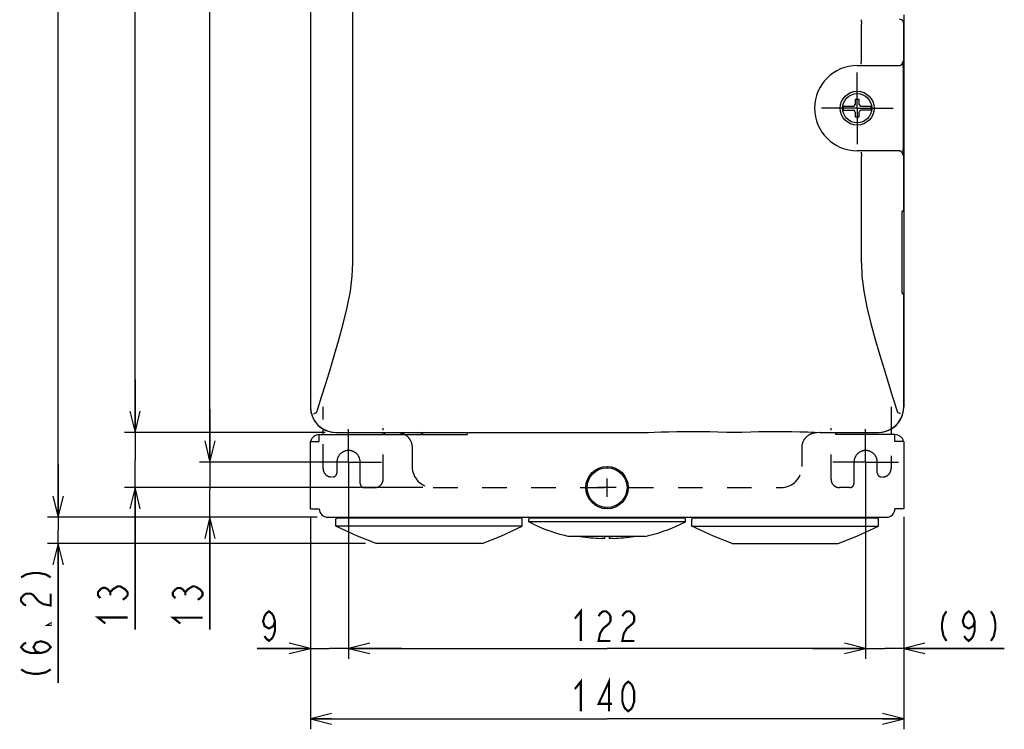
# Model space of a CAD drawing. Extents: x 30 to 410, y 33 to 287.
# Tile 5 of 22: x 32 to 125, y 122 to 189. Entities that reach past the tile are written whole.
import ezdxf

# ---------------------------------------------------------------- set-up
doc = ezdxf.new("R2010")
doc.units = 0
doc.header["$LTSCALE"] = 23.1
doc.linetypes.add('CENTER', pattern=[0.6, 0.375, -0.075, 0.075, -0.075])
doc.linetypes.add('HIDDEN', pattern=[0.2, 0.1, -0.1])
doc.layers.get('0').update_dxf_attribs({"linetype": 'CONTINUOUS'})
for name, color, linetype in [('ALL_CURVE', 7, 'CONTINUOUS'), ('ALL_DIM', 7, 'CONTINUOUS'), ('DEFAULT_1', 7, 'CENTER'), ('DEFAULT_2', 8, 'HIDDEN')]:
    doc.layers.add(name, color=color, linetype=linetype)
doc.dimstyles.get("Standard").update_dxf_attribs({"dimtxt": 2.5, "dimasz": 2.5, "dimexe": 1.25, "dimexo": 0.625, "dimtad": 1, "dimcen": 2.5, "dimazin": 3, "dimtfac": 1, "dimtmove": 0, "dimatfit": 3})

# ---------------------------------------------------------------- blocks, each defined once
blk = doc.blocks.new('_OPEN')
at = {"color": 0, "linetype": 'BYBLOCK'}
for p, q in [((0, 0), (-1, 0.25)), ((-1, -0.25), (0, 0)), ((-1, 0), (0, 0))]:
    blk.add_line(p, q, dxfattribs=at)
blk = doc.blocks.new('*D0')
at = {"layer": 'ALL_DIM', "color": 2, "linetype": 'CONTINUOUS'}
for p, q in [((62.814, 145.173), (62.814, 128.398)), ((111.614, 145.173), (111.614, 128.398)), ((62.814, 129.398), (87.214, 129.398)), ((111.614, 129.398), (87.214, 129.398))]:
    blk.add_line(p, q, dxfattribs=at)
at = {"layer": 'ALL_DIM', "color": 2, "linetype": 'CONTINUOUS', "xscale": 2, "yscale": 2, "zscale": 2, "rotation": 180}
blk.add_blockref('_OPEN', (62.814, 129.398), dxfattribs=at)
at = {"layer": 'ALL_DIM', "color": 2, "linetype": 'CONTINUOUS', "xscale": 2, "yscale": 2, "zscale": 2}
blk.add_blockref('_OPEN', (111.614, 129.398), dxfattribs=at)
blk = doc.blocks.new('*D1')
at = {"layer": 'ALL_DIM', "color": 2, "linetype": 'CONTINUOUS'}
for p, q in [((115.214, 141.794), (115.214, 121.758)), ((59.214, 141.213), (59.214, 121.758)), ((59.214, 122.758), (87.214, 122.758)), ((115.214, 122.758), (87.214, 122.758))]:
    blk.add_line(p, q, dxfattribs=at)
at = {"layer": 'ALL_DIM', "color": 2, "linetype": 'CONTINUOUS', "xscale": 2, "yscale": 2, "zscale": 2, "rotation": 180}
blk.add_blockref('_OPEN', (59.214, 122.758), dxfattribs=at)
at = {"layer": 'ALL_DIM', "color": 2, "linetype": 'CONTINUOUS', "xscale": 2, "yscale": 2, "zscale": 2}
blk.add_blockref('_OPEN', (115.214, 122.758), dxfattribs=at)
blk = doc.blocks.new('*D2')
at = {"layer": 'ALL_DIM', "color": 2, "linetype": 'CONTINUOUS'}
for p, q in [((58.714, 246.164), (48.74, 246.164)), ((49.74, 246.164), (49.74, 196.564)), ((49.74, 146.964), (49.74, 196.564)), ((59.803, 146.964), (48.74, 146.964))]:
    blk.add_line(p, q, dxfattribs=at)
at = {"layer": 'ALL_DIM', "color": 2, "linetype": 'CONTINUOUS', "xscale": 2, "yscale": 2, "zscale": 2}
for p, rotation in [((49.74, 246.164), 90), ((49.74, 146.964), 270)]:
    blk.add_blockref('_OPEN', p, dxfattribs=dict(at, rotation=rotation))
blk = doc.blocks.new('*D3')
at = {"layer": 'ALL_DIM', "color": 2, "linetype": 'CONTINUOUS'}
for p, q in [((60.614, 243.364), (41.667, 243.364)), ((42.667, 243.364), (42.667, 196.564)), ((42.667, 149.764), (42.667, 196.564)), ((60.431, 149.764), (41.667, 149.764))]:
    blk.add_line(p, q, dxfattribs=at)
at = {"layer": 'ALL_DIM', "color": 2, "linetype": 'CONTINUOUS', "xscale": 2, "yscale": 2, "zscale": 2}
for p, rotation in [((42.667, 243.364), 90), ((42.667, 149.764), 270)]:
    blk.add_blockref('_OPEN', p, dxfattribs=dict(at, rotation=rotation))
blk = doc.blocks.new('*D4')
at = {"layer": 'ALL_DIM', "color": 2, "linetype": 'CONTINUOUS'}
for p, q in [((62.814, 145.173), (62.814, 128.398)), ((59.214, 141.711), (59.214, 128.398)), ((59.214, 129.398), (54.189, 129.398)), ((54.189, 129.398), (61.014, 129.398)), ((67.814, 129.398), (61.014, 129.398)), ((62.814, 129.398), (67.814, 129.398))]:
    blk.add_line(p, q, dxfattribs=at)
at = {"layer": 'ALL_DIM', "color": 2, "linetype": 'CONTINUOUS', "xscale": 2, "yscale": 2, "zscale": 2}
blk.add_blockref('_OPEN', (59.214, 129.398), dxfattribs=at)
at = {"layer": 'ALL_DIM', "color": 2, "linetype": 'CONTINUOUS', "xscale": 2, "yscale": 2, "zscale": 2, "rotation": 180}
blk.add_blockref('_OPEN', (62.814, 129.398), dxfattribs=at)
blk = doc.blocks.new('*D5')
at = {"layer": 'ALL_DIM', "color": 2, "linetype": 'CONTINUOUS'}
for p, q in [((111.614, 145.173), (111.614, 128.398)), ((115.214, 141.711), (115.214, 128.398)), ((111.614, 129.398), (106.614, 129.398)), ((106.614, 129.398), (113.414, 129.398)), ((124.698, 129.398), (113.414, 129.398)), ((115.214, 129.398), (124.698, 129.398))]:
    blk.add_line(p, q, dxfattribs=at)
at = {"layer": 'ALL_DIM', "color": 2, "linetype": 'CONTINUOUS', "xscale": 2, "yscale": 2, "zscale": 2}
blk.add_blockref('_OPEN', (111.614, 129.398), dxfattribs=at)
at = {"layer": 'ALL_DIM', "color": 2, "linetype": 'CONTINUOUS', "xscale": 2, "yscale": 2, "zscale": 2, "rotation": 180}
blk.add_blockref('_OPEN', (115.214, 129.398), dxfattribs=at)
blk = doc.blocks.new('*D6')
at = {"layer": 'ALL_DIM', "color": 2, "linetype": 'CONTINUOUS'}
for p, q in [((42.667, 149.764), (42.667, 154.764)), ((42.667, 154.764), (42.667, 147.164)), ((60.614, 149.764), (41.667, 149.764)), ((42.667, 131.188), (42.667, 147.164)), ((69.814, 144.564), (41.667, 144.564)), ((42.667, 144.564), (42.667, 131.188))]:
    blk.add_line(p, q, dxfattribs=at)
at = {"layer": 'ALL_DIM', "color": 2, "linetype": 'CONTINUOUS', "xscale": 2, "yscale": 2, "zscale": 2}
for p, rotation in [((42.667, 149.764), 270), ((42.667, 144.564), 90)]:
    blk.add_blockref('_OPEN', p, dxfattribs=dict(at, rotation=rotation))
blk = doc.blocks.new('*D21')
at = {"layer": 'ALL_DIM', "color": 2, "linetype": 'CONTINUOUS'}
for p, q in [((60.614, 243.364), (34.414, 243.364)), ((35.414, 243.364), (35.414, 192.564)), ((35.414, 141.764), (35.414, 192.564)), ((59.854, 141.764), (34.414, 141.764))]:
    blk.add_line(p, q, dxfattribs=at)
at = {"layer": 'ALL_DIM', "color": 2, "linetype": 'CONTINUOUS', "xscale": 2, "yscale": 2, "zscale": 2}
for p, rotation in [((35.414, 243.364), 90), ((35.414, 141.764), 270)]:
    blk.add_blockref('_OPEN', p, dxfattribs=dict(at, rotation=rotation))
blk = doc.blocks.new('*D22')
at = {"layer": 'ALL_DIM', "color": 2, "linetype": 'CONTINUOUS'}
for p, q in [((49.74, 146.964), (49.74, 151.964)), ((49.74, 151.964), (49.74, 144.364)), ((58.714, 146.964), (48.74, 146.964)), ((49.74, 131.179), (49.74, 144.364)), ((59.854, 141.764), (48.74, 141.764)), ((49.74, 141.764), (49.74, 131.179))]:
    blk.add_line(p, q, dxfattribs=at)
at = {"layer": 'ALL_DIM', "color": 2, "linetype": 'CONTINUOUS', "xscale": 2, "yscale": 2, "zscale": 2}
for p, rotation in [((49.74, 146.964), 270), ((49.74, 141.764), 90)]:
    blk.add_blockref('_OPEN', p, dxfattribs=dict(at, rotation=rotation))
blk = doc.blocks.new('*D40')
at = {"color": 2, "linetype": 'CONTINUOUS'}
for p, q in [((35.414, 141.764), (35.414, 146.764)), ((35.414, 146.764), (35.414, 140.52)), ((59.854, 141.764), (34.414, 141.764)), ((35.414, 126.151), (35.414, 140.52)), ((64.414, 139.275), (34.414, 139.275)), ((35.414, 139.275), (35.414, 126.151))]:
    blk.add_line(p, q, dxfattribs=at)
at = {"color": 2, "linetype": 'CONTINUOUS', "xscale": 2, "yscale": 2, "zscale": 2}
for p, rotation in [((35.414, 141.764), 270), ((35.414, 139.275), 90)]:
    blk.add_blockref('_OPEN', p, dxfattribs=dict(at, rotation=rotation))

msp = doc.modelspace()

# ---------------------------------------------------------------- linework, layer by layer
at = {"color": 7, "linetype": 'CONTINUOUS'}
for p, q in [((63.214, 165.764), (63.214, 242.743)), ((59.214, 240.964), (59.214, 152.164)), ((59.224, 240.956), (59.224, 152.171)), ((115.214, 189.164), (115.214, 152.164)), ((111.214, 184.921), (111.214, 188.29)), ((115.203, 170.775), (115.203, 188.36)), ((110.814, 184.383), (114.732, 184.383)), ((115.171, 176.743), (115.171, 183.984)), ((111.014, 181.184), (110.614, 181.184)), ((110.614, 181.184), (110.614, 180.724)), ((111.014, 180.724), (111.014, 181.184)), ((109.517, 180.564), (110.454, 180.564)), ((111.174, 180.564), (112.11, 180.564)), ((109.517, 180.164), (110.454, 180.164)), ((110.614, 180.004), (110.614, 179.544)), ((110.614, 179.544), (111.014, 179.544)), ((111.014, 179.544), (111.014, 180.004)), ((112.11, 180.164), (111.174, 180.164)), ((114.732, 176.344), (110.814, 176.344)), ((111.214, 165.764), (111.214, 175.806)), ((115.067, 163.269), (115.066, 163.354)), ((115.075, 162.938), (115.126, 162.91)), ((115.203, 152.171), (115.203, 162.752)), ((60.415, 149.564), (60.415, 150.092)), ((61.614, 149.764), (74.014, 149.764)), ((61.621, 149.774), (91.076, 149.774)), ((63.214, 149.764), (63.214, 149.774)), ((66.084, 149.564), (66.084, 149.764)), ((66.214, 149.764), (66.214, 149.564)), ((69.814, 149.564), (69.614, 149.764)), ((91.095, 149.775), (91.076, 149.774)), ((99.923, 149.808), (100.779, 149.831)), ((107.351, 149.774), (107.332, 149.775)), ((107.351, 149.774), (112.807, 149.774)), ((108.814, 149.764), (112.814, 149.764)), ((111.214, 149.764), (111.214, 149.774)), ((114.014, 150.093), (114.014, 149.564)), ((61.614, 140.924), (61.614, 141.592)), ((61.734, 141.712), (79.094, 141.712)), ((63.494, 141.712), (63.494, 141.764)), ((77.334, 141.712), (77.334, 141.764)), ((79.214, 140.924), (79.214, 141.592)), ((79.814, 141.319), (79.814, 141.592)), ((80.283, 141.1), (79.814, 141.319)), ((94.614, 141.319), (79.814, 141.319)), ((79.934, 141.712), (94.494, 141.712)), ((81.694, 141.712), (81.694, 141.764)), ((92.734, 141.712), (92.734, 141.764)), ((94.145, 141.1), (94.614, 141.319)), ((94.614, 141.319), (94.614, 141.592)), ((95.214, 140.924), (95.214, 141.592)), ((95.334, 141.712), (112.694, 141.712)), ((97.094, 141.712), (97.094, 141.764)), ((110.934, 141.712), (110.934, 141.764)), ((112.814, 140.924), (112.814, 141.592)), ((63.652, 139.973), (61.614, 140.924)), ((79.214, 140.924), (61.614, 140.924)), ((77.176, 139.973), (79.214, 140.924)), ((97.252, 139.973), (95.214, 140.924)), ((95.214, 140.924), (112.814, 140.924)), ((110.776, 139.973), (112.814, 140.924)), ((65.414, 139.275), (63.652, 139.973)), ((75.414, 139.275), (77.176, 139.973)), ((90.814, 139.964), (83.614, 139.964)), ((87.014, 139.775), (86.648, 139.775)), ((87.014, 139.775), (87.014, 139.964)), ((87.414, 139.964), (87.414, 139.775)), ((87.779, 139.775), (87.414, 139.775)), ((99.014, 139.275), (97.252, 139.973)), ((109.014, 139.275), (110.776, 139.973)), ((75.414, 139.275), (65.414, 139.275)), ((99.014, 139.275), (109.014, 139.275))]:
    msp.add_line(p, q, dxfattribs=at)
at = {"color": 3, "linetype": 'CONTINUOUS'}
for p, q in [((74.014, 149.774), (74.014, 149.564)), ((108.814, 149.564), (108.814, 149.774)), ((59.214, 148.924), (60.054, 148.924)), ((59.214, 142.564), (59.214, 148.924)), ((60.054, 149.564), (74.014, 149.564)), ((60.054, 148.924), (60.054, 149.564)), ((114.374, 149.564), (108.814, 149.564)), ((114.374, 148.924), (114.374, 149.564)), ((115.214, 148.924), (114.374, 148.924)), ((115.214, 148.924), (115.214, 142.564)), ((59.214, 142.564), (60.054, 142.564)), ((115.214, 142.564), (114.374, 142.564)), ((60.854, 141.764), (113.574, 141.764))]:
    msp.add_line(p, q, dxfattribs=at)
at = {"color": 7, "linetype": 'CONTINUOUS'}
for points in [[(111.182, 188.69), (111.19, 188.675), (111.198, 188.634), (111.204, 188.571), (111.209, 188.488), (111.213, 188.393), (111.214, 188.29)], [(115.203, 188.36), (115.19, 188.464), (115.15, 188.56), (115.086, 188.643), (115.003, 188.707), (114.907, 188.746), (114.803, 188.76)], [(111.182, 184.522), (111.19, 184.54), (111.197, 184.582), (111.204, 184.646), (111.209, 184.727), (111.212, 184.821), (111.214, 184.921)], [(114.732, 184.383), (114.745, 184.384), (114.758, 184.384), (114.771, 184.385), (114.784, 184.387), (114.797, 184.389), (114.809, 184.391), (114.822, 184.394), (114.835, 184.397), (114.847, 184.401), (114.86, 184.405), (114.872, 184.409), (114.884, 184.414), (114.896, 184.419), (114.908, 184.425), (114.92, 184.431), (114.931, 184.437), (114.942, 184.444), (114.953, 184.451), (114.964, 184.459), (114.974, 184.466), (114.985, 184.475), (114.995, 184.483), (115.004, 184.492), (115.014, 184.501), (115.023, 184.51), (115.032, 184.52), (115.04, 184.53), (115.048, 184.54), (115.056, 184.551), (115.063, 184.561), (115.07, 184.572), (115.077, 184.583), (115.084, 184.595), (115.089, 184.607), (115.095, 184.618), (115.1, 184.63), (115.105, 184.642), (115.11, 184.655), (115.114, 184.667), (115.117, 184.68), (115.12, 184.692), (115.123, 184.705), (115.126, 184.718), (115.127, 184.731), (115.129, 184.744), (115.13, 184.757), (115.131, 184.77), (115.131, 184.783)], [(115.141, 184.748), (115.138, 184.764), (115.138, 184.767), (115.137, 184.77), (115.137, 184.773), (115.136, 184.776), (115.134, 184.778), (115.133, 184.781), (115.131, 184.783)], [(115.171, 183.984), (115.171, 184.06), (115.17, 184.135), (115.169, 184.208), (115.168, 184.281), (115.166, 184.348), (115.164, 184.415), (115.163, 184.455), (115.161, 184.495), (115.159, 184.534), (115.156, 184.584), (115.153, 184.634), (115.152, 184.653), (115.15, 184.672), (115.149, 184.692), (115.146, 184.71), (115.145, 184.723), (115.141, 184.748)], [(115.145, 176.005), (115.146, 176.017), (115.149, 176.036), (115.15, 176.055), (115.152, 176.074), (115.153, 176.093), (115.156, 176.143), (115.159, 176.193), (115.161, 176.232), (115.163, 176.272), (115.164, 176.312), (115.166, 176.379), (115.168, 176.447), (115.169, 176.519), (115.17, 176.592), (115.171, 176.668), (115.171, 176.743)], [(111.182, 176.205), (111.19, 176.187), (111.197, 176.145), (111.204, 176.081), (111.209, 176), (111.212, 175.906), (111.214, 175.806)], [(115.131, 175.944), (115.131, 175.957), (115.13, 175.97), (115.129, 175.983), (115.127, 175.996), (115.126, 176.009), (115.123, 176.022), (115.12, 176.035), (115.117, 176.047), (115.114, 176.06), (115.11, 176.072), (115.105, 176.085), (115.1, 176.097), (115.095, 176.109), (115.089, 176.121), (115.084, 176.132), (115.077, 176.144), (115.07, 176.155), (115.063, 176.166), (115.056, 176.177), (115.048, 176.187), (115.04, 176.197), (115.032, 176.207), (115.023, 176.217), (115.014, 176.226), (115.004, 176.235), (114.995, 176.244), (114.985, 176.253), (114.974, 176.261), (114.964, 176.269), (114.953, 176.276), (114.942, 176.283), (114.931, 176.29), (114.92, 176.296), (114.908, 176.302), (114.896, 176.308), (114.884, 176.313), (114.872, 176.318), (114.86, 176.322), (114.847, 176.326), (114.835, 176.33), (114.822, 176.333), (114.809, 176.336), (114.797, 176.338), (114.784, 176.34), (114.771, 176.342), (114.758, 176.343), (114.745, 176.343), (114.732, 176.344)], [(115.131, 175.944), (115.133, 175.946), (115.134, 175.949), (115.136, 175.952), (115.137, 175.954), (115.137, 175.957), (115.138, 175.96), (115.138, 175.963)], [(115.138, 175.963), (115.141, 175.98), (115.145, 176.005)], [(115.066, 163.354), (115.066, 170.216), (115.067, 170.274), (115.067, 170.331), (115.068, 170.386), (115.07, 170.437), (115.071, 170.486), (115.073, 170.531), (115.074, 170.572), (115.076, 170.608), (115.078, 170.64), (115.08, 170.666), (115.082, 170.688), (115.084, 170.703), (115.086, 170.713), (115.086, 170.714)], [(115.203, 170.775), (115.194, 170.716), (115.168, 170.661), (115.126, 170.617), (115.075, 170.589)], [(59.842, 151.767), (60.266, 153.119), (60.689, 154.471), (61.101, 155.804), (61.502, 157.132), (61.907, 158.52), (62.316, 160.017), (62.692, 161.567), (62.987, 163.093), (63.162, 164.522), (63.214, 165.764)], [(111.214, 165.764), (111.265, 164.524), (111.44, 163.101), (111.732, 161.582), (112.106, 160.038), (112.514, 158.544), (112.919, 157.153), (113.322, 155.82), (113.736, 154.481), (114.16, 153.124), (114.586, 151.767)], [(115.086, 162.813), (115.086, 162.813), (115.085, 162.817), (115.084, 162.827), (115.082, 162.842), (115.08, 162.863), (115.078, 162.887), (115.077, 162.916), (115.075, 162.949), (115.073, 162.985), (115.072, 163.025), (115.07, 163.069), (115.069, 163.115), (115.068, 163.164), (115.067, 163.216), (115.067, 163.269)], [(115.126, 162.91), (115.168, 162.866), (115.194, 162.812), (115.203, 162.752)], [(59.224, 152.171), (59.254, 151.795), (59.342, 151.429), (59.486, 151.082), (59.682, 150.761), (59.926, 150.475), (60.212, 150.231), (60.532, 150.035), (60.88, 149.891), (61.246, 149.804), (61.621, 149.774)], [(59.516, 151.524), (59.535, 151.532), (59.58, 151.55), (59.647, 151.575), (59.732, 151.606)], [(59.732, 151.606), (59.759, 151.622), (59.784, 151.647), (59.807, 151.681), (59.825, 151.721), (59.842, 151.767)], [(112.807, 149.774), (113.182, 149.804), (113.548, 149.891), (113.896, 150.035), (114.216, 150.232), (114.502, 150.476), (114.746, 150.762), (114.942, 151.082), (115.086, 151.43), (115.174, 151.795), (115.203, 152.171)], [(114.586, 151.767), (114.602, 151.721), (114.621, 151.681), (114.643, 151.647), (114.669, 151.622), (114.696, 151.606)], [(114.912, 151.524), (114.892, 151.533), (114.848, 151.55), (114.781, 151.575), (114.696, 151.606)], [(91.095, 149.775), (91.651, 149.798), (92.321, 149.819), (93.039, 149.836), (93.792, 149.848), (94.569, 149.855), (95.357, 149.857), (96.142, 149.853), (96.912, 149.845), (97.654, 149.831), (98.509, 149.808)], [(98.509, 149.808), (98.785, 149.804), (99.071, 149.801), (99.361, 149.801), (99.648, 149.804), (99.923, 149.808)], [(100.779, 149.831), (101.521, 149.845), (102.291, 149.853), (103.076, 149.857), (103.864, 149.855), (104.641, 149.848), (105.394, 149.836), (106.111, 149.819), (106.781, 149.798), (107.332, 149.775)]]:
    msp.add_lwpolyline(points, dxfattribs=at)
at = {"color": 2, "linetype": 'CONTINUOUS', "const_width": 0.2}
for points in [[(31.914, 136.091), (32.381, 136.371), (33.081, 136.511), (33.547, 136.511), (34.247, 136.371), (34.714, 136.091)], [(32.381, 133.431), (32.147, 133.571), (31.914, 133.851), (31.914, 134.131), (32.147, 134.411), (32.381, 134.551), (32.847, 134.551), (33.081, 134.411), (33.547, 133.851)], [(33.547, 133.851), (34.014, 133.571), (34.714, 133.431), (34.714, 134.551)], [(34.714, 131.751), (34.714, 131.611), (34.481, 131.611), (34.714, 131.751)], [(33.781, 128.951), (33.314, 129.091), (33.081, 129.511), (33.314, 129.931), (33.781, 130.071), (34.247, 129.931), (34.481, 129.791), (34.714, 129.511), (34.481, 129.231), (34.247, 129.091), (33.781, 128.951), (32.847, 128.951), (32.381, 129.091), (32.147, 129.231), (31.914, 129.511), (32.147, 129.791), (32.381, 129.931)], [(31.914, 127.411), (32.381, 127.131), (33.081, 126.991), (33.547, 126.991), (34.247, 127.131), (34.714, 127.411)]]:
    msp.add_lwpolyline(points, dxfattribs=at)
at = {"color": 7, "linetype": 'CONTINUOUS'}
for centre, radius in [((110.814, 180.364), 1.6), ((110.814, 180.364), 1.381), ((87.214, 144.564), 1.88)]:
    msp.add_circle(centre, radius, dxfattribs=at)
for centre, radius, start, end in [((110.814, 180.364), 4.02, 90, 270), ((110.814, 180.364), 1.312, 171.2306, 188.7694), ((110.454, 180.724), 0.16, 270, 360), ((111.174, 180.724), 0.16, 180, 270), ((110.814, 180.364), 1.312, 351.2306, 8.7694), ((110.454, 180.004), 0.16, 0, 90), ((111.174, 180.004), 0.16, 90, 180), ((61.614, 152.164), 2.4, 180, 270), ((112.814, 152.164), 2.4, 270, 360), ((61.734, 141.592), 0.12, 90, 180), ((79.094, 141.592), 0.12, 0, 90), ((79.934, 141.592), 0.12, 90, 180), ((94.494, 141.592), 0.12, 0, 90), ((95.334, 141.592), 0.12, 90, 180), ((112.694, 141.592), 0.12, 0, 90), ((87.214, 155.964), 16.4, 245, 257.31962), ((87.214, 155.964), 16.4, 282.68038, 295), ((87.214, 155.964), 16.199, 261.04721, 267.99874), ((87.214, 155.964), 16.199, 272.00126, 278.95221)]:
    msp.add_arc(centre, radius, start, end, dxfattribs=at)
at = {"color": 3, "linetype": 'CONTINUOUS'}
for centre, radius, start, end in [((60.054, 148.724), 0.84, 90, 166.19838), ((114.374, 148.724), 0.84, 13.80162, 90), ((60.854, 142.564), 0.8, 180, 270), ((113.574, 142.564), 0.8, 270, 360)]:
    msp.add_arc(centre, radius, start, end, dxfattribs=at)
at = {"layer": 'ALL_CURVE', "color": 2, "linetype": 'CONTINUOUS'}
for p, q in [((87.223, 146.443), (87.333, 146.553)), ((88.154, 146.187), (88.243, 146.275)), ((88.77, 145.614), (88.855, 145.699)), ((85.226, 144.446), (85.334, 144.554)), ((89.081, 144.738), (89.185, 144.841)), ((85.508, 143.54), (85.591, 143.623)), ((86.083, 142.927), (86.163, 143.008)), ((86.933, 142.59), (87.04, 142.696))]:
    msp.add_line(p, q, dxfattribs=at)
at = {"layer": 'ALL_CURVE', "color": 40, "linetype": 'CONTINUOUS'}
for p, q in [((87.214, 143.704), (87.214, 145.424)), ((88.074, 144.564), (86.354, 144.564))]:
    msp.add_line(p, q, dxfattribs=at)
at = {"layer": 'ALL_CURVE', "color": 4, "linetype": 'CONTINUOUS'}
msp.add_circle((87.214, 144.564), 2, dxfattribs=at)
at = {"layer": 'ALL_DIM', "color": 2, "linetype": 'CONTINUOUS', "const_width": 0.2}
for points in [[(39.401, 134.128), (39.167, 134.408), (39.167, 134.688), (39.401, 134.968), (39.634, 135.108), (39.867, 135.108), (40.101, 134.968), (40.334, 134.688), (40.567, 134.968), (40.801, 135.108), (41.034, 135.248), (41.267, 135.248)], [(40.334, 134.408), (40.334, 134.688)], [(41.267, 135.248), (41.734, 134.968), (41.967, 134.688), (41.967, 134.408), (41.734, 134.128), (41.501, 133.988)], [(46.473, 134.119), (46.24, 134.399), (46.24, 134.679), (46.473, 134.959), (46.706, 135.099), (46.94, 135.099), (47.173, 134.959), (47.406, 134.679), (47.64, 134.959), (47.873, 135.099), (48.106, 135.239), (48.34, 135.239)], [(47.406, 134.399), (47.406, 134.679)], [(48.34, 135.239), (48.806, 134.959), (49.04, 134.679), (49.04, 134.399), (48.806, 134.119), (48.573, 133.979)], [(55.869, 131.965), (55.729, 131.498), (55.309, 131.265), (54.889, 131.498), (54.749, 131.965), (54.889, 132.431), (55.029, 132.665), (55.309, 132.898), (55.589, 132.665), (55.729, 132.431), (55.869, 131.965), (55.869, 131.031), (55.729, 130.565), (55.589, 130.331), (55.309, 130.098), (55.029, 130.331), (54.889, 130.565)], [(84.172, 132.198), (84.732, 132.898), (84.732, 130.098)], [(86.412, 132.431), (86.552, 132.665), (86.832, 132.898), (87.112, 132.898), (87.392, 132.665), (87.532, 132.431), (87.532, 131.965), (87.392, 131.731), (87.112, 131.498), (86.832, 131.265), (86.552, 130.798), (86.412, 130.098), (87.532, 130.098)], [(88.652, 132.431), (88.792, 132.665), (89.072, 132.898), (89.352, 132.898), (89.632, 132.665), (89.772, 132.431), (89.772, 131.965), (89.632, 131.731), (89.352, 131.498), (89.072, 131.265), (88.792, 130.798), (88.652, 130.098), (89.772, 130.098)], [(119.238, 132.898), (118.958, 132.431), (118.818, 131.731), (118.818, 131.265), (118.958, 130.565), (119.238, 130.098)], [(121.898, 131.965), (121.758, 131.498), (121.338, 131.265), (120.918, 131.498), (120.778, 131.965), (120.918, 132.431), (121.058, 132.665), (121.338, 132.898), (121.618, 132.665), (121.758, 132.431), (121.898, 131.965), (121.898, 131.031), (121.758, 130.565), (121.618, 130.331), (121.338, 130.098), (121.058, 130.331), (120.918, 130.565)], [(123.438, 132.898), (123.718, 132.431), (123.858, 131.731), (123.858, 131.265), (123.718, 130.565), (123.438, 130.098)], [(39.867, 131.748), (39.167, 132.308), (41.967, 132.308)], [(46.94, 131.739), (46.24, 132.299), (49.04, 132.299)], [(84.172, 125.558), (84.732, 126.258), (84.732, 123.458)], [(87.392, 123.458), (87.392, 126.258), (86.412, 124.158), (87.672, 124.158)], [(89.212, 123.458), (88.932, 123.691), (88.792, 123.924), (88.652, 124.391), (88.652, 125.324), (88.792, 125.791), (88.932, 126.024), (89.212, 126.258), (89.492, 126.024), (89.632, 125.791), (89.772, 125.324), (89.772, 124.391), (89.632, 123.924), (89.492, 123.691), (89.212, 123.458)]]:
    msp.add_lwpolyline(points, dxfattribs=at)
at = {"layer": 'DEFAULT_1', "color": 7, "linetype": 'CENTER'}
for p, q in [((110.814, 180.364), (110.814, 183.744)), ((110.814, 180.364), (107.433, 180.364)), ((110.814, 180.364), (114.195, 180.364)), ((110.814, 180.364), (110.814, 176.983)), ((62.814, 146.964), (62.814, 150.064)), ((111.614, 146.964), (111.614, 150.064)), ((62.814, 146.964), (59.714, 146.964)), ((62.814, 146.964), (65.914, 146.964)), ((62.814, 146.964), (62.814, 143.864)), ((111.614, 146.964), (108.514, 146.964)), ((111.614, 146.964), (114.714, 146.964)), ((111.614, 146.964), (111.614, 143.864))]:
    msp.add_line(p, q, dxfattribs=at)
at = {"layer": 'DEFAULT_2', "color": 8, "linetype": 'HIDDEN'}
for p, q in [((60.415, 146.364), (60.415, 152.196)), ((114.014, 152.196), (114.014, 146.364)), ((66.084, 145.363), (66.084, 150.164)), ((108.344, 145.363), (108.344, 150.164)), ((68.814, 148.364), (68.814, 146.564)), ((105.614, 146.564), (105.614, 148.364)), ((61.713, 146.964), (61.713, 145.964)), ((63.914, 144.964), (63.914, 146.964)), ((110.514, 146.964), (110.514, 144.964)), ((112.714, 145.964), (112.714, 146.964)), ((64.314, 144.564), (65.283, 144.564)), ((70.814, 144.564), (103.614, 144.564)), ((110.114, 144.564), (109.144, 144.564))]:
    msp.add_line(p, q, dxfattribs=at)
for points in [[(67.413, 149.764), (67.454, 149.763), (67.495, 149.761), (67.535, 149.758), (67.576, 149.754), (67.616, 149.749), (67.657, 149.742), (67.697, 149.735), (67.736, 149.726), (67.776, 149.716), (67.815, 149.705), (67.854, 149.693), (67.892, 149.679), (67.93, 149.665), (67.968, 149.649), (68.005, 149.632), (68.042, 149.615), (68.078, 149.596), (68.114, 149.576), (68.149, 149.555), (68.183, 149.533), (68.217, 149.51), (68.25, 149.486), (68.282, 149.462), (68.314, 149.436), (68.344, 149.409), (68.374, 149.382), (68.404, 149.353), (68.432, 149.324), (68.46, 149.294), (68.486, 149.263), (68.512, 149.232), (68.537, 149.2), (68.561, 149.166), (68.583, 149.133), (68.605, 149.098), (68.626, 149.063), (68.646, 149.028), (68.665, 148.992), (68.683, 148.955), (68.699, 148.918), (68.715, 148.88), (68.729, 148.842), (68.743, 148.804), (68.755, 148.765), (68.766, 148.726), (68.776, 148.686), (68.785, 148.647), (68.793, 148.607), (68.799, 148.566), (68.804, 148.526), (68.808, 148.486), (68.811, 148.445), (68.813, 148.404), (68.814, 148.364)], [(105.614, 148.364), (105.614, 148.404), (105.616, 148.445), (105.619, 148.486), (105.623, 148.526), (105.629, 148.566), (105.635, 148.607), (105.643, 148.647), (105.652, 148.686), (105.661, 148.726), (105.673, 148.765), (105.685, 148.804), (105.698, 148.842), (105.713, 148.88), (105.728, 148.918), (105.745, 148.955), (105.763, 148.992), (105.782, 149.028), (105.801, 149.063), (105.822, 149.098), (105.844, 149.133), (105.867, 149.166), (105.891, 149.2), (105.916, 149.232), (105.941, 149.263), (105.968, 149.294), (105.996, 149.324), (106.024, 149.353), (106.053, 149.382), (106.083, 149.409), (106.114, 149.436), (106.146, 149.462), (106.178, 149.486), (106.211, 149.51), (106.245, 149.533), (106.279, 149.555), (106.314, 149.576), (106.349, 149.596), (106.386, 149.615), (106.422, 149.632), (106.459, 149.649), (106.497, 149.665), (106.535, 149.679), (106.574, 149.693), (106.613, 149.705), (106.652, 149.716), (106.691, 149.726), (106.731, 149.735), (106.771, 149.742), (106.811, 149.749), (106.852, 149.754), (106.892, 149.758), (106.933, 149.761), (106.974, 149.763), (107.014, 149.764)], [(63.914, 146.964), (63.913, 147.007), (63.91, 147.05), (63.906, 147.093), (63.9, 147.136), (63.893, 147.178), (63.883, 147.22), (63.872, 147.262), (63.86, 147.304), (63.846, 147.344), (63.83, 147.385), (63.813, 147.424), (63.794, 147.463), (63.774, 147.501), (63.752, 147.538), (63.728, 147.575), (63.704, 147.61), (63.678, 147.645), (63.65, 147.678), (63.622, 147.71), (63.592, 147.742), (63.56, 147.771), (63.528, 147.8), (63.495, 147.828), (63.46, 147.854), (63.425, 147.878), (63.388, 147.902), (63.351, 147.923), (63.313, 147.944), (63.274, 147.963), (63.235, 147.98), (63.194, 147.996), (63.154, 148.01), (63.112, 148.022), (63.07, 148.033), (63.028, 148.043), (62.986, 148.05), (62.943, 148.056), (62.9, 148.06), (62.857, 148.063), (62.814, 148.064), (62.77, 148.063), (62.727, 148.06), (62.684, 148.056), (62.642, 148.05), (62.599, 148.043), (62.557, 148.033), (62.515, 148.022), (62.474, 148.01), (62.433, 147.996), (62.393, 147.98), (62.353, 147.963), (62.314, 147.944), (62.276, 147.923), (62.239, 147.902), (62.202, 147.878), (62.167, 147.854), (62.133, 147.828), (62.099, 147.8), (62.067, 147.771), (62.036, 147.742), (62.006, 147.71), (61.977, 147.678), (61.95, 147.645), (61.924, 147.61), (61.899, 147.575), (61.876, 147.538), (61.854, 147.501), (61.833, 147.463), (61.815, 147.424), (61.797, 147.385), (61.781, 147.344), (61.767, 147.304), (61.755, 147.262), (61.744, 147.22), (61.735, 147.178), (61.727, 147.136), (61.721, 147.093), (61.717, 147.05), (61.714, 147.007), (61.713, 146.964)], [(112.714, 146.964), (112.713, 147.007), (112.711, 147.05), (112.706, 147.093), (112.701, 147.136), (112.693, 147.178), (112.684, 147.22), (112.673, 147.262), (112.66, 147.304), (112.646, 147.344), (112.63, 147.385), (112.613, 147.424), (112.594, 147.463), (112.574, 147.501), (112.552, 147.538), (112.529, 147.575), (112.504, 147.61), (112.478, 147.645), (112.451, 147.678), (112.422, 147.71), (112.392, 147.742), (112.361, 147.771), (112.328, 147.8), (112.295, 147.828), (112.261, 147.854), (112.225, 147.878), (112.189, 147.902), (112.152, 147.923), (112.113, 147.944), (112.075, 147.963), (112.035, 147.98), (111.995, 147.996), (111.954, 148.01), (111.913, 148.022), (111.871, 148.033), (111.829, 148.043), (111.786, 148.05), (111.743, 148.056), (111.7, 148.06), (111.657, 148.063), (111.614, 148.064), (111.571, 148.063), (111.528, 148.06), (111.485, 148.056), (111.442, 148.05), (111.399, 148.043), (111.357, 148.033), (111.315, 148.022), (111.274, 148.01), (111.233, 147.996), (111.193, 147.98), (111.153, 147.963), (111.114, 147.944), (111.076, 147.923), (111.039, 147.902), (111.003, 147.878), (110.967, 147.854), (110.933, 147.828), (110.899, 147.8), (110.867, 147.771), (110.836, 147.742), (110.806, 147.71), (110.777, 147.678), (110.75, 147.645), (110.724, 147.61), (110.699, 147.575), (110.676, 147.538), (110.654, 147.501), (110.634, 147.463), (110.615, 147.424), (110.598, 147.385), (110.582, 147.344), (110.568, 147.304), (110.555, 147.262), (110.544, 147.22), (110.535, 147.178), (110.527, 147.136), (110.521, 147.093), (110.517, 147.05), (110.515, 147.007), (110.514, 146.964)], [(60.415, 146.364), (60.415, 146.338), (60.416, 146.312), (60.419, 146.286), (60.422, 146.26), (60.425, 146.234), (60.43, 146.208), (60.436, 146.183), (60.442, 146.157), (60.449, 146.132), (60.457, 146.107), (60.466, 146.083), (60.476, 146.058), (60.486, 146.034), (60.497, 146.011), (60.509, 145.987), (60.522, 145.964), (60.535, 145.942), (60.549, 145.92), (60.564, 145.898), (60.58, 145.877), (60.596, 145.857), (60.613, 145.837), (60.631, 145.817), (60.649, 145.799), (60.668, 145.78), (60.687, 145.763), (60.707, 145.746), (60.728, 145.73), (60.749, 145.714), (60.77, 145.699), (60.792, 145.685), (60.815, 145.672), (60.837, 145.659), (60.861, 145.647), (60.884, 145.636), (60.908, 145.625), (60.933, 145.616), (60.957, 145.607), (60.982, 145.599), (61.007, 145.592), (61.033, 145.585), (61.058, 145.58), (61.084, 145.575), (61.11, 145.571), (61.136, 145.568), (61.162, 145.566), (61.188, 145.565), (61.214, 145.564)], [(61.313, 145.564), (61.326, 145.565), (61.339, 145.565), (61.352, 145.566), (61.365, 145.568), (61.377, 145.569), (61.39, 145.572), (61.402, 145.574), (61.415, 145.577), (61.427, 145.581), (61.44, 145.585), (61.452, 145.589), (61.464, 145.594), (61.475, 145.599), (61.487, 145.604), (61.499, 145.61), (61.51, 145.616), (61.521, 145.622), (61.532, 145.629), (61.542, 145.636), (61.553, 145.644), (61.563, 145.652), (61.573, 145.66), (61.582, 145.668), (61.592, 145.677), (61.601, 145.686), (61.61, 145.695), (61.618, 145.705), (61.626, 145.715), (61.634, 145.725), (61.642, 145.735), (61.649, 145.746), (61.656, 145.757), (61.662, 145.768), (61.668, 145.779), (61.674, 145.791), (61.679, 145.802), (61.684, 145.814), (61.689, 145.826), (61.693, 145.838), (61.697, 145.85), (61.7, 145.863), (61.703, 145.875), (61.706, 145.888), (61.708, 145.9), (61.71, 145.913), (61.712, 145.926), (61.713, 145.939), (61.713, 145.951), (61.713, 145.964)], [(112.714, 145.964), (112.714, 145.951), (112.715, 145.939), (112.716, 145.926), (112.717, 145.913), (112.719, 145.9), (112.722, 145.888), (112.724, 145.875), (112.727, 145.863), (112.731, 145.85), (112.735, 145.838), (112.739, 145.826), (112.743, 145.814), (112.748, 145.802), (112.754, 145.791), (112.759, 145.779), (112.766, 145.768), (112.772, 145.757), (112.779, 145.746), (112.786, 145.735), (112.794, 145.725), (112.801, 145.715), (112.81, 145.705), (112.818, 145.695), (112.827, 145.686), (112.836, 145.677), (112.845, 145.668), (112.855, 145.66), (112.865, 145.652), (112.875, 145.644), (112.885, 145.636), (112.896, 145.629), (112.907, 145.622), (112.918, 145.616), (112.929, 145.61), (112.941, 145.604), (112.952, 145.599), (112.964, 145.594), (112.976, 145.589), (112.988, 145.585), (113, 145.581), (113.013, 145.577), (113.025, 145.574), (113.038, 145.572), (113.05, 145.569), (113.063, 145.568), (113.076, 145.566), (113.089, 145.565), (113.101, 145.565), (113.114, 145.564)], [(113.214, 145.564), (113.24, 145.565), (113.266, 145.566), (113.292, 145.568), (113.318, 145.571), (113.344, 145.575), (113.37, 145.58), (113.396, 145.585), (113.421, 145.592), (113.446, 145.599), (113.471, 145.607), (113.496, 145.616), (113.52, 145.625), (113.544, 145.636), (113.568, 145.647), (113.591, 145.659), (113.614, 145.672), (113.636, 145.685), (113.658, 145.699), (113.68, 145.714), (113.701, 145.73), (113.721, 145.746), (113.741, 145.763), (113.761, 145.78), (113.78, 145.799), (113.798, 145.817), (113.815, 145.837), (113.832, 145.857), (113.849, 145.877), (113.864, 145.898), (113.879, 145.92), (113.893, 145.942), (113.907, 145.964), (113.919, 145.987), (113.931, 146.011), (113.942, 146.034), (113.953, 146.058), (113.963, 146.083), (113.971, 146.107), (113.979, 146.132), (113.987, 146.157), (113.993, 146.183), (113.998, 146.208), (114.003, 146.234), (114.007, 146.26), (114.01, 146.286), (114.012, 146.312), (114.013, 146.338), (114.014, 146.364)], [(63.914, 144.964), (63.914, 144.951), (63.915, 144.938), (63.916, 144.925), (63.917, 144.913), (63.919, 144.9), (63.921, 144.887), (63.924, 144.875), (63.927, 144.862), (63.93, 144.85), (63.934, 144.838), (63.938, 144.826), (63.943, 144.814), (63.948, 144.802), (63.953, 144.79), (63.959, 144.779), (63.965, 144.768), (63.972, 144.757), (63.979, 144.746), (63.986, 144.735), (63.993, 144.725), (64.001, 144.714), (64.009, 144.705), (64.018, 144.695), (64.026, 144.686), (64.035, 144.677), (64.045, 144.668), (64.054, 144.659), (64.064, 144.651), (64.074, 144.643), (64.085, 144.636), (64.096, 144.629), (64.106, 144.622), (64.117, 144.615), (64.129, 144.609), (64.14, 144.603), (64.152, 144.598), (64.164, 144.593), (64.176, 144.588), (64.188, 144.584), (64.2, 144.58), (64.212, 144.577), (64.225, 144.574), (64.237, 144.571), (64.25, 144.569), (64.263, 144.567), (64.275, 144.566), (64.288, 144.565), (64.301, 144.564), (64.314, 144.564)], [(65.283, 144.564), (65.31, 144.564), (65.336, 144.565), (65.362, 144.568), (65.388, 144.571), (65.414, 144.574), (65.44, 144.579), (65.465, 144.585), (65.491, 144.591), (65.516, 144.598), (65.541, 144.606), (65.565, 144.615), (65.59, 144.625), (65.614, 144.635), (65.638, 144.646), (65.661, 144.658), (65.684, 144.671), (65.706, 144.684), (65.728, 144.699), (65.75, 144.713), (65.771, 144.729), (65.791, 144.745), (65.811, 144.762), (65.831, 144.78), (65.849, 144.798), (65.868, 144.817), (65.885, 144.836), (65.902, 144.856), (65.918, 144.877), (65.934, 144.898), (65.949, 144.919), (65.963, 144.941), (65.977, 144.964), (65.989, 144.986), (66.001, 145.01), (66.012, 145.033), (66.023, 145.057), (66.032, 145.082), (66.041, 145.106), (66.049, 145.131), (66.056, 145.156), (66.063, 145.182), (66.068, 145.207), (66.073, 145.233), (66.077, 145.259), (66.08, 145.285), (66.082, 145.311), (66.083, 145.337), (66.084, 145.363)], [(108.344, 145.363), (108.344, 145.337), (108.346, 145.311), (108.348, 145.285), (108.351, 145.259), (108.355, 145.233), (108.359, 145.207), (108.365, 145.182), (108.371, 145.156), (108.378, 145.131), (108.386, 145.106), (108.395, 145.082), (108.405, 145.057), (108.415, 145.033), (108.426, 145.01), (108.438, 144.986), (108.451, 144.964), (108.465, 144.941), (108.479, 144.919), (108.494, 144.898), (108.509, 144.877), (108.525, 144.856), (108.542, 144.836), (108.56, 144.817), (108.578, 144.798), (108.597, 144.78), (108.616, 144.762), (108.636, 144.745), (108.657, 144.729), (108.678, 144.713), (108.699, 144.699), (108.721, 144.684), (108.744, 144.671), (108.767, 144.658), (108.79, 144.646), (108.814, 144.635), (108.838, 144.625), (108.862, 144.615), (108.887, 144.606), (108.912, 144.598), (108.937, 144.591), (108.962, 144.585), (108.988, 144.579), (109.014, 144.574), (109.04, 144.571), (109.066, 144.568), (109.092, 144.565), (109.118, 144.564), (109.144, 144.564)], [(110.114, 144.564), (110.127, 144.564), (110.14, 144.565), (110.152, 144.566), (110.165, 144.567), (110.178, 144.569), (110.19, 144.571), (110.203, 144.574), (110.215, 144.577), (110.228, 144.58), (110.24, 144.584), (110.252, 144.588), (110.264, 144.593), (110.276, 144.598), (110.287, 144.603), (110.299, 144.609), (110.31, 144.615), (110.321, 144.622), (110.332, 144.629), (110.343, 144.636), (110.353, 144.643), (110.363, 144.651), (110.373, 144.659), (110.383, 144.668), (110.392, 144.677), (110.401, 144.686), (110.41, 144.695), (110.418, 144.705), (110.427, 144.714), (110.434, 144.725), (110.442, 144.735), (110.449, 144.746), (110.456, 144.757), (110.462, 144.768), (110.468, 144.779), (110.474, 144.79), (110.48, 144.802), (110.485, 144.814), (110.489, 144.826), (110.493, 144.838), (110.497, 144.85), (110.501, 144.862), (110.504, 144.875), (110.506, 144.887), (110.509, 144.9), (110.511, 144.913), (110.512, 144.925), (110.513, 144.938), (110.514, 144.951), (110.514, 144.964)]]:
    msp.add_lwpolyline(points, dxfattribs=at)
for centre, start, end in [((70.814, 146.564), 180, 270), ((103.614, 146.564), 270, 360)]:
    msp.add_arc(centre, 2, start, end, dxfattribs=at)

# ---------------------------------------------------------------- dimensions: what is measured, and where the dimension line sits
at = {"color": 2, "linetype": 'CONTINUOUS'}
dim = msp.add_linear_dim(base=(35.414, 139.275), p1=(59.854, 141.764), p2=(64.414, 139.275), angle=270, dimstyle='Standard', dxfattribs=at)
dim.commit()
dim.dimension.update_dxf_attribs({"geometry": '*D40', "text_midpoint": (34.714, 126.151), "dimtype": 128})
at = {"layer": 'ALL_DIM', "color": 2, "linetype": 'CONTINUOUS'}
for base, p1, p2, angle, picture, middle in [((49.74, 146.964), (58.714, 246.164), (59.803, 146.964), 270, '*D2', (49.04, 195.384)), ((35.414, 141.764), (60.614, 243.364), (59.854, 141.764), 270, '*D21', (34.714, 195.232)), ((42.667, 243.364), (60.431, 149.764), (60.614, 243.364), 90, '*D3', (41.967, 195.232)), ((42.667, 144.564), (60.614, 149.764), (69.814, 144.564), 270, '*D6', (41.967, 131.188)), ((49.74, 141.764), (58.714, 146.964), (59.854, 141.764), 270, '*D22', (49.04, 131.179)), ((59.214, 129.398), (62.814, 145.173), (59.214, 141.711), 180, '*D4', (54.189, 130.098)), ((59.214, 122.758), (115.214, 141.794), (59.214, 141.213), 180, '*D1', (83.612, 123.458))]:
    dim = msp.add_linear_dim(base=base, p1=p1, p2=p2, angle=angle, dimstyle='Standard', dxfattribs=at)
    dim.commit()
    dim.dimension.update_dxf_attribs({"geometry": picture, "text_midpoint": middle, "dimtype": 128})
for base, p1, p2, picture, middle in [((111.614, 129.398), (62.814, 145.173), (111.614, 145.173), '*D0', (83.612, 130.098)), ((115.214, 129.398), (111.614, 145.173), (115.214, 141.711), '*D5', (117.978, 130.098))]:
    dim = msp.add_linear_dim(base=base, p1=p1, p2=p2, dimstyle='Standard', dxfattribs=at)
    dim.commit()
    dim.dimension.update_dxf_attribs({"geometry": picture, "text_midpoint": middle, "dimtype": 128})

doc.saveas('drawing.dxf')
